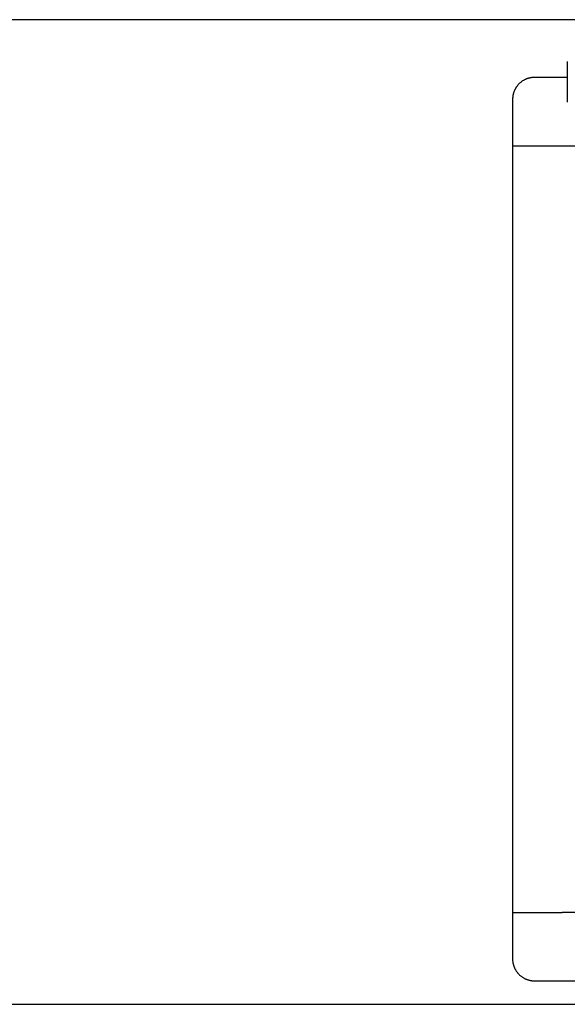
# Model space of a CAD drawing. Header units: millimetres. Extents: x -1470 to 7470, y -12049 to 6674.
# Tile 11 of 59: x 1500 to 2500, y -9176 to -7378. Entities that reach past the tile are written whole.
import ezdxf

# ---------------------------------------------------------------- set-up
doc = ezdxf.new("R2010")
doc.units = ezdxf.units.MM
doc.header["$LTSCALE"] = 10
doc.layers.get('0').update_dxf_attribs({"true_color": 0x000000})

msp = doc.modelspace()

# ---------------------------------------------------------------- linework, layer by layer
at = {"color": 1, "true_color": 0xff0000}
msp.add_lwpolyline([(-1470.5, -9176), (4470.5, -9176), (4470.5, -7377.8), (-1470.5, -7377.8)], close=True, dxfattribs=at)
at = {"color": 18, "linetype": 'Continuous', "lineweight": 25, "true_color": 0x000000}
for points in [[(2500, -7453.9), (2500, -7528.6)], [(2500, -7483.2), (2440.2, -7483.3), (2438.8, -7483.3), (2437.4, -7483.4), (2436, -7483.5), (2435.3, -7483.5), (2434.6, -7483.6), (2433.8, -7483.7), (2433, -7483.9), (2432.2, -7484), (2431.5, -7484.2), (2430.7, -7484.4), (2429.9, -7484.6), (2429.1, -7484.8), (2428.4, -7485), (2427.7, -7485.2), (2427, -7485.5), (2426.3, -7485.7), (2425.6, -7486), (2424.9, -7486.2), (2424.2, -7486.5), (2423.5, -7486.8), (2422.9, -7487.1), (2421.9, -7487.6), (2421, -7488.1), (2420.1, -7488.6), (2419.2, -7489.1), (2418.3, -7489.7), (2417.4, -7490.3), (2416.5, -7490.9), (2415.6, -7491.6), (2414.7, -7492.3), (2413.8, -7493.1), (2413, -7493.8), (2412.2, -7494.6), (2411.6, -7495.2), (2411, -7495.8), (2410.4, -7496.4), (2409.9, -7497.1), (2409.3, -7497.7), (2408.8, -7498.3), (2408.3, -7499), (2407.8, -7499.7), (2407.3, -7500.3), (2406.8, -7501), (2406.4, -7501.7), (2406, -7502.4), (2405.5, -7503.1), (2405.1, -7503.8), (2404.7, -7504.5), (2404.4, -7505.2), (2404, -7505.9), (2403.7, -7506.7), (2403.4, -7507.4), (2403, -7508.1), (2402.8, -7508.9), (2402.5, -7509.6), (2402.2, -7510.4), (2402, -7511.1), (2401.7, -7511.9), (2401.5, -7512.6), (2401.3, -7513.4), (2401.1, -7514.2), (2400.9, -7514.9), (2400.8, -7515.7), (2400.7, -7516.5), (2400.5, -7517.3), (2400.4, -7518.1), (2400.3, -7518.9), (2400.3, -7519.8), (2400.2, -7520.6), (2400.1, -7522.3), (2400.1, -7523.9), (2400, -7608.2)], [(2400, -7608.2), (2410, -7608.2)], [(2400, -7608.2), (2400, -9008.2)], [(2410, -7608.2), (2490.4, -7608.2)], [(2490.4, -7608.2), (2523, -7608.2)], [(2400, -9008.2), (2400.1, -9090.9), (2400.1, -9093.8), (2400.2, -9095.1), (2400.2, -9096.4), (2400.4, -9097.7), (2400.5, -9099.1), (2400.7, -9099.8), (2400.8, -9100.6), (2401, -9101.4), (2401.1, -9102.2), (2401.3, -9102.9), (2401.5, -9103.7), (2401.7, -9104.4), (2402, -9105.2), (2402.2, -9106), (2402.5, -9106.7), (2402.8, -9107.5), (2403, -9108.2), (2403.4, -9108.9), (2403.7, -9109.7), (2404, -9110.4), (2404.4, -9111.1), (2404.7, -9111.8), (2405.1, -9112.5), (2405.5, -9113.2), (2406, -9113.9), (2406.4, -9114.6), (2406.8, -9115.3), (2407.3, -9116), (2407.8, -9116.6), (2408.3, -9117.3), (2408.8, -9118), (2409.3, -9118.6), (2409.9, -9119.3), (2410.4, -9119.9), (2411, -9120.5), (2411.6, -9121.1), (2412.2, -9121.7), (2413, -9122.5), (2413.8, -9123.3), (2414.7, -9124), (2415.6, -9124.7), (2416.5, -9125.4), (2417.4, -9126), (2418.3, -9126.6), (2419.2, -9127.2), (2420.1, -9127.7), (2421, -9128.2), (2421.9, -9128.7), (2422.9, -9129.2), (2423.5, -9129.5), (2424.2, -9129.8), (2424.9, -9130.1), (2425.6, -9130.3), (2426.3, -9130.6), (2427, -9130.9), (2427.7, -9131.1), (2428.4, -9131.3), (2429.1, -9131.5), (2429.9, -9131.8), (2430.7, -9132), (2431.5, -9132.1), (2432.2, -9132.3), (2433, -9132.4), (2433.8, -9132.6), (2434.6, -9132.7), (2435.3, -9132.8), (2436, -9132.8), (2437.4, -9133), (2438.8, -9133), (2440.2, -9133.1), (2525, -9133.2)], [(2400, -9008.2), (2410, -9008.2)], [(2410, -9008.2), (2490.4, -9008.2)], [(2523, -9008.2), (2490.4, -9008.2)]]:
    msp.add_lwpolyline(points, dxfattribs=at)

doc.saveas('drawing.dxf')
